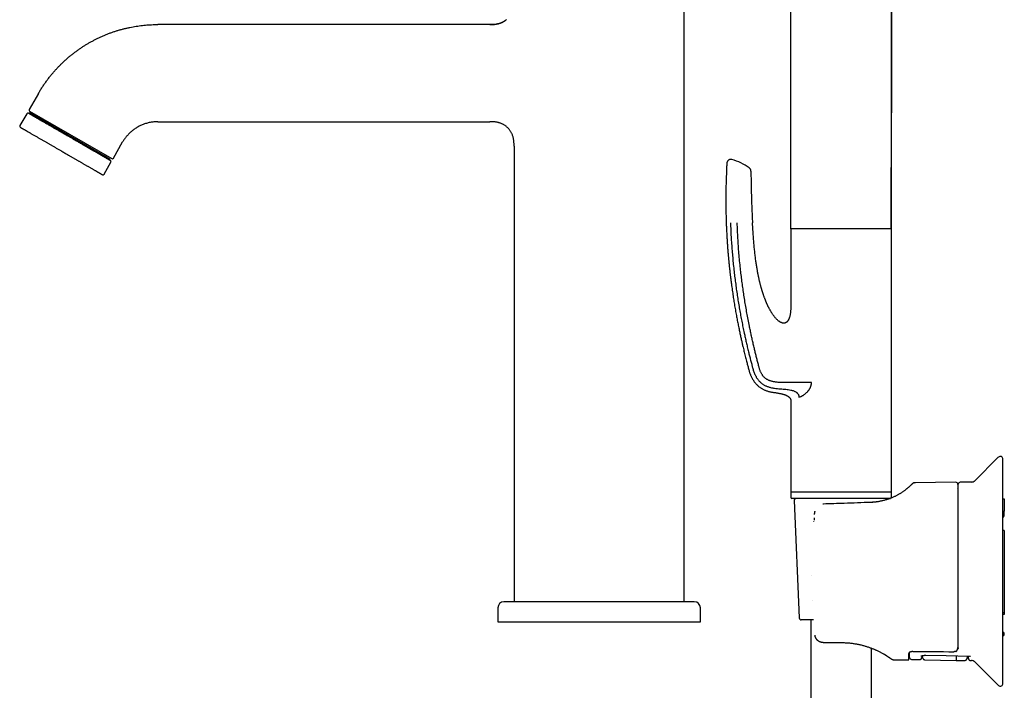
# Model space of a CAD drawing. Header units: millimetres. Extents: x 8 to 1378, y 12 to 1046.
# Tile 3 of 64: x 25 to 268, y 796 to 961. Entities that reach past the tile are written whole.
import ezdxf

# ---------------------------------------------------------------- set-up
doc = ezdxf.new("R2010")
doc.units = ezdxf.units.MM

msp = doc.modelspace()

# ---------------------------------------------------------------- linework, layer by layer
at = {"color": 7, "linetype": 'Continuous', "lineweight": 30}
for p, q in [((239.97, 1033.38), (239.84, 909.6)), ((215.07, 909.6), (214.96, 1007.76)), ((188.7, 817.58), (188.7, 977.08)), ((140.7, 960.08), (58.71, 960.08)), ((29.27, 943.08), (26.97, 939.1)), ((27.08, 938.69), (47.35, 926.99)), ((26.37, 938.06), (24.67, 935.12)), ((27.06, 938.25), (26.96, 938.07)), ((38.75, 931.5), (27.06, 938.25)), ((58.71, 936.08), (140.7, 936.08)), ((46.98, 926.75), (38.75, 931.5)), ((47.76, 927.1), (50.05, 931.08)), ((146.7, 930.08), (146.7, 817.58)), ((46.88, 926.57), (46.98, 926.75)), ((45.46, 923.12), (47.16, 926.06)), ((215.07, 909.6), (215.07, 892.1)), ((217.23, 909.6), (215.07, 909.6)), ((239.87, 909.6), (217.23, 909.6)), ((239.87, 844.6), (239.87, 909.6)), ((217.03, 868.05), (217.23, 868.14)), ((215.07, 867.1), (215.07, 844.6)), ((266.16, 853.15), (260.44, 847.47)), ((267.37, 797.25), (267.37, 852.94)), ((244.98, 846.67), (244.94, 846.62)), ((255.76, 847.06), (245.69, 846.97)), ((256.27, 846.56), (256.27, 806.32)), ((256.37, 806.19), (256.37, 846.57)), ((259.62, 847.12), (256.86, 847.07)), ((215.07, 844.8), (215.07, 843.3)), ((217.23, 844.6), (215.07, 844.6)), ((239.87, 844.6), (217.23, 844.6)), ((239.87, 843.3), (239.87, 844.8)), ((239.6, 843.1), (215.27, 843.1)), ((215.84, 842.57), (217.09, 813.57)), ((223.06, 841.69), (222.91, 841.68)), ((235.36, 842.13), (235.35, 842.13)), ((239.78, 843.17), (239.79, 843.17)), ((267.37, 842.99), (267.74, 842.98)), ((267.74, 842.98), (267.74, 839.91)), ((220.96, 839.87), (220.95, 839.84)), ((220.97, 839.96), (220.96, 839.88)), ((267.37, 839.91), (267.74, 839.91)), ((267.74, 838.92), (267.74, 839.91)), ((267.74, 835.13), (267.37, 835.13)), ((267.74, 835.13), (267.74, 814.84)), ((191.2, 817.58), (144.2, 817.58)), ((142.7, 816.08), (142.7, 812.58)), ((192.7, 812.58), (192.7, 816.08)), ((267.74, 814.84), (267.37, 814.84)), ((267.74, 814.84), (267.74, 814.47)), ((142.7, 812.58), (192.7, 812.58)), ((220.66, 813.1), (217.59, 813.1)), ((219.97, 813.1), (219.97, 762.86)), ((267.62, 809.95), (267.37, 809.99)), ((267.62, 809.95), (267.62, 809.25)), ((223.03, 807.5), (223.12, 807.5)), ((223.12, 807.5), (227.47, 807.5)), ((267.37, 809.21), (267.62, 809.25)), ((234.97, 765.31), (234.97, 806.11)), ((236.88, 805.27), (236.94, 805.24)), ((244.17, 803.23), (244.17, 804.84)), ((244.37, 803.83), (244.37, 805.09)), ((239.78, 803.51), (239.84, 803.46)), ((240.42, 803.27), (244.17, 803.23)), ((244.86, 803.33), (246.84, 803.29)), ((247.36, 804.23), (247.35, 803.79)), ((248.15, 803.25), (255.87, 803.05)), ((255.87, 803.05), (257.98, 803.11)), ((259.38, 803.08), (259.62, 803.07)), ((260.44, 802.72), (266.16, 797.04))]:
    msp.add_line(p, q, dxfattribs=at)
at = {"color": 7, "linetype": 'Continuous', "lineweight": 30, "flags": 128}
msp.add_lwpolyline([(248.36, 804.36), (253.36, 804.27), (259.18, 804.16)], dxfattribs=at)
at = {"color": 7, "linetype": 'Continuous', "lineweight": 30}
for centre, radius, start, end in [((27.23, 938.95), 0.3, 150, 240), ((26.63, 937.91), 0.3, 60, 150), ((28.21, 938.04), 0.4, 240, 330), ((24.93, 934.97), 0.3, 150, 240), ((46.22, 927.64), 0.4, 150, 240), ((46.9, 926.21), 0.3, 330, 60), ((47.5, 927.25), 0.3, 240, 330), ((197.18, 914.37), 12.81, 53.6509, 75.0307), ((204.18, 923.88), 1, 0.4565, 53.651), ((45.2, 923.27), 0.3, 240, 330), ((266.87, 852.44), 1, 90, 134.8031), ((266.87, 852.94), 0.5, 0, 90), ((255.77, 846.56), 0.5, 0, 90.5), ((256.87, 846.57), 0.5, 91, 180), ((259.59, 848.32), 1.2, 271, 314.8031), ((255.77, 845.95), 0.6, 326.6285, 0), ((215.27, 843.3), 0.2, 180, 270), ((216.34, 842.6), 0.5, 90, 182.4813), ((238.59, 842.6), 0.5, 34.6133, 90), ((239.67, 843.3), 0.2, 327.3343, 0), ((267.35, 838.94), 0.391, 301.3219, 358.2342), ((267.76, 838.27), 0.391, 121.3219, 178.2342), ((144.2, 816.08), 1.5, 90, 180), ((191.2, 816.08), 1.5, 0, 90), ((217.59, 813.6), 0.5, 182.4813, 270), ((243.77, 804.84), 0.6, 0, 21.7886), ((244.87, 803.83), 0.5, 180, 269), ((259.59, 801.87), 1.2, 45.1969, 89), ((266.87, 797.75), 1, 225.1969, 270), ((266.87, 797.25), 0.5, 270, 0)]:
    msp.add_arc(centre, radius, start, end, dxfattribs=at)
msp.add_ellipse((376.29, 825.1), major_axis=(1318.49, 0), ratio=0.015117, start_param=4.612759, end_param=4.620481, dxfattribs=at)
for points, knots in [([(239.83, 909.6), (239.83, 909.89), (239.83, 910.72), (239.83, 912.08), (239.83, 913.67), (239.84, 915.25), (239.84, 916.8), (239.84, 918.31), (239.84, 919.77), (239.84, 921.19), (239.84, 922.58), (239.84, 923.96), (239.85, 925.38), (239.85, 926.83), (239.85, 928.31), (239.85, 929.77), (239.85, 931.21), (239.85, 932.63), (239.85, 934.03), (239.86, 935.41), (239.86, 936.76), (239.86, 938.1), (239.86, 939.41), (239.86, 940.71), (239.86, 941.98), (239.86, 943.23), (239.86, 944.46), (239.87, 945.67), (239.87, 946.88), (239.87, 948.08), (239.87, 949.28), (239.87, 950.46), (239.87, 951.61), (239.87, 952.74), (239.87, 953.83), (239.88, 954.88), (239.88, 955.9), (239.88, 956.89), (239.88, 957.87), (239.88, 958.82), (239.88, 959.75), (239.88, 960.66), (239.88, 961.52), (239.88, 962.33), (239.88, 963.1), (239.88, 963.84), (239.88, 964.57), (239.89, 965.29), (239.89, 965.99), (239.89, 966.86), (239.89, 967.89), (239.89, 969.09), (239.89, 970.26), (239.89, 971.42), (239.89, 972.55), (239.89, 973.66), (239.89, 974.73), (239.9, 975.76), (239.9, 976.75), (239.9, 977.73), (239.9, 978.68), (239.9, 979.62), (239.9, 980.52), (239.9, 981.38), (239.9, 982.21), (239.9, 983.03), (239.9, 983.83), (239.9, 984.59), (239.9, 985.32), (239.9, 986.02), (239.9, 986.59), (239.9, 987.03), (239.9, 987.34), (239.9, 987.65), (239.9, 987.97), (239.9, 988.29), (239.9, 988.62), (239.9, 988.98), (239.9, 989.35), (239.9, 989.74), (239.9, 990.15), (239.9, 990.58), (239.9, 991.01), (239.9, 991.47), (239.9, 991.95), (239.91, 992.45), (239.91, 992.98), (239.91, 993.52), (239.91, 994.09), (239.91, 994.67), (239.91, 995.27), (239.91, 995.89), (239.91, 996.54), (239.91, 997.22), (239.91, 997.93), (239.91, 998.66), (239.91, 999.41), (239.91, 1000.18), (239.92, 1000.97), (239.92, 1001.79), (239.92, 1002.62), (239.92, 1003.47), (239.92, 1004.35), (239.92, 1005.25), (239.92, 1006.14), (239.93, 1007.04), (239.93, 1007.95), (239.93, 1008.87), (239.93, 1009.8), (239.93, 1010.78), (239.93, 1011.8), (239.93, 1012.85), (239.94, 1013.93), (239.94, 1015.02), (239.94, 1016.14), (239.94, 1017.26), (239.94, 1018.37), (239.94, 1019.48), (239.95, 1020.61), (239.95, 1021.75), (239.95, 1022.92), (239.95, 1024.1), (239.95, 1025.3), (239.96, 1026.52), (239.96, 1027.76), (239.96, 1029.01), (239.96, 1030.27), (239.96, 1031.54), (239.96, 1032.58), (239.96, 1033.19), (239.96, 1033.38)], [0, 0, 0, 0, 0.0070937, 0.0201172, 0.0329878, 0.0457058, 0.058271, 0.0706834, 0.0822467, 0.0936741, 0.1049658, 0.1161217, 0.1271418, 0.1392807, 0.1512504, 0.163051, 0.1746825, 0.1861448, 0.197438, 0.208562, 0.2195169, 0.2303026, 0.2409192, 0.2513667, 0.261645, 0.2717542, 0.2816942, 0.2914651, 0.3010669, 0.3109445, 0.3206364, 0.3301427, 0.3394634, 0.3485984, 0.3575478, 0.3659172, 0.3741175, 0.3821487, 0.3900107, 0.3977036, 0.4052273, 0.4125819, 0.4197673, 0.4260754, 0.4322471, 0.4382825, 0.4441814, 0.449944, 0.4555831, 0.4611609, 0.470989, 0.4806473, 0.4901358, 0.4994547, 0.5086037, 0.5175831, 0.5263927, 0.5345609, 0.5425776, 0.5504427, 0.5581562, 0.5657181, 0.5731284, 0.5799765, 0.5866898, 0.5932683, 0.599712, 0.606021, 0.6117878, 0.6174371, 0.6229691, 0.6255363, 0.6280774, 0.6305924, 0.6330828, 0.6356556, 0.6383767, 0.6412459, 0.6442634, 0.6474291, 0.6507431, 0.6541422, 0.6576843, 0.6613694, 0.6651976, 0.6692933, 0.6735411, 0.6779408, 0.6824926, 0.6871963, 0.6920521, 0.6970598, 0.7022196, 0.7077881, 0.7135235, 0.7194257, 0.7254948, 0.7317307, 0.7381334, 0.7447031, 0.7514395, 0.7583429, 0.765413, 0.7726501, 0.780054, 0.7871876, 0.7944696, 0.8018998, 0.8094784, 0.8172054, 0.8255626, 0.8340867, 0.8427776, 0.8516354, 0.8606599, 0.8698512, 0.8786701, 0.8876372, 0.8967525, 0.9060161, 0.9154278, 0.9249878, 0.9346959, 0.9445522, 0.9545567, 0.9647092, 0.9748246, 0.9850829, 0.9954839, 1, 1, 1, 1]), ([(144.79, 961.26), (144.77, 961.25), (144.74, 961.22), (144.69, 961.18), (144.65, 961.15), (144.61, 961.11), (144.57, 961.08), (144.53, 961.05), (144.49, 961.02), (144.45, 960.99), (144.41, 960.96), (144.36, 960.93), (144.3, 960.89), (144.22, 960.84), (144.12, 960.78), (144, 960.71), (143.87, 960.65), (143.73, 960.58), (143.57, 960.51), (143.39, 960.44), (143.2, 960.37), (142.99, 960.3), (142.76, 960.24), (142.51, 960.19), (142.25, 960.14), (141.97, 960.11), (141.67, 960.08), (141.36, 960.07), (141.04, 960.06), (140.82, 960.06), (140.7, 960.06)], [0, 0, 0, 0, 0.033847, 0.063746, 0.089887, 0.107179, 0.122637, 0.13645, 0.148864, 0.160207, 0.170892, 0.182981, 0.19798, 0.216403, 0.24249, 0.273278, 0.303699, 0.337579, 0.37488, 0.415559, 0.45957, 0.506869, 0.557409, 0.611154, 0.668071, 0.72814, 0.791351, 0.857709, 0.927237, 1, 1, 1, 1]), ([(140.7, 960.08), (140.81, 960.08), (141.03, 960.08), (141.37, 960.08), (141.71, 960.1), (142.05, 960.13), (142.38, 960.18), (142.72, 960.24), (143.04, 960.33), (143.34, 960.43), (143.63, 960.55), (143.91, 960.68), (144.18, 960.83), (144.44, 961), (144.64, 961.15), (144.75, 961.24), (144.78, 961.26)], [0, 0, 0, 0, 0.07714, 0.154444, 0.232019, 0.30995, 0.388312, 0.467174, 0.546597, 0.616588, 0.687049, 0.757969, 0.829316, 0.901035, 0.973053, 1, 1, 1, 1]), ([(29.27, 943.08), (29.42, 943.33), (29.72, 943.85), (30.2, 944.6), (30.69, 945.34), (31.21, 946.07), (31.74, 946.79), (32.3, 947.49), (32.85, 948.16), (33.41, 948.79), (33.96, 949.39), (34.53, 949.98), (35.12, 950.56), (35.71, 951.12), (36.32, 951.67), (36.94, 952.2), (37.58, 952.71), (38.23, 953.22), (38.89, 953.7), (39.56, 954.17), (40.23, 954.61), (40.89, 955.04), (41.56, 955.43), (42.23, 955.81), (42.91, 956.18), (43.61, 956.54), (44.33, 956.89), (45.08, 957.22), (45.83, 957.54), (46.59, 957.85), (47.36, 958.13), (48.12, 958.39), (48.87, 958.62), (49.61, 958.84), (50.36, 959.04), (51.11, 959.22), (51.87, 959.38), (52.62, 959.53), (53.38, 959.66), (54.15, 959.77), (54.92, 959.87), (55.68, 959.94), (56.44, 960), (57.2, 960.04), (57.95, 960.07), (58.46, 960.07), (58.71, 960.08)], [0, 0, 0, 0, 0.025088, 0.050175, 0.075263, 0.100351, 0.12544, 0.150528, 0.175616, 0.198613, 0.221611, 0.244608, 0.267605, 0.290602, 0.313599, 0.336597, 0.359595, 0.382592, 0.40559, 0.428587, 0.451584, 0.473267, 0.494949, 0.516632, 0.538314, 0.559997, 0.582995, 0.605992, 0.62899, 0.651988, 0.674986, 0.697983, 0.719667, 0.74135, 0.763032, 0.784715, 0.806398, 0.828081, 0.849764, 0.871448, 0.893131, 0.914814, 0.936111, 0.957407, 0.978703, 1, 1, 1, 1]), ([(38.68, 931.31), (38.58, 931.36), (38.38, 931.48), (38.09, 931.65), (37.79, 931.82), (37.5, 931.99), (37.2, 932.16), (36.9, 932.33), (36.55, 932.53), (36.16, 932.76), (35.73, 933.01), (35.3, 933.25), (34.91, 933.48), (34.55, 933.69), (34.21, 933.88), (33.89, 934.07), (33.56, 934.26), (33.24, 934.44), (32.9, 934.64), (32.55, 934.85), (32.17, 935.06), (31.81, 935.27), (31.45, 935.48), (31.1, 935.68), (30.76, 935.87), (30.44, 936.06), (30.12, 936.25), (29.82, 936.42), (29.54, 936.58), (29.3, 936.72), (29.08, 936.85), (28.86, 936.97), (28.66, 937.09), (28.47, 937.2), (28.29, 937.3), (28.12, 937.4), (27.97, 937.49), (27.83, 937.57), (27.69, 937.65), (27.57, 937.72), (27.45, 937.79), (27.34, 937.85), (27.22, 937.92), (27.11, 937.99), (27.01, 938.04), (26.94, 938.08), (26.89, 938.11), (26.85, 938.13), (26.82, 938.15), (26.8, 938.16), (26.79, 938.17), (26.78, 938.17), (26.78, 938.17)], [0, 0, 0, 0, 0.016805, 0.033578, 0.050334, 0.067087, 0.08385, 0.10064, 0.118214, 0.142667, 0.167083, 0.191506, 0.215981, 0.235321, 0.254615, 0.273883, 0.293148, 0.312433, 0.331759, 0.355456, 0.379088, 0.402695, 0.426319, 0.449999, 0.473696, 0.497328, 0.520935, 0.544559, 0.568239, 0.587579, 0.606872, 0.626141, 0.645406, 0.664691, 0.684016, 0.701838, 0.71962, 0.737381, 0.755136, 0.772904, 0.790702, 0.807768, 0.830837, 0.853873, 0.876914, 0.899998, 0.916807, 0.933582, 0.950339, 0.967091, 0.983853, 1, 1, 1, 1]), ([(58.71, 936.08), (58.56, 936.07), (58.24, 936.07), (57.78, 936.03), (57.31, 935.98), (56.85, 935.9), (56.39, 935.81), (55.93, 935.69), (55.5, 935.55), (55.08, 935.4), (54.68, 935.23), (54.29, 935.05), (53.91, 934.85), (53.54, 934.64), (53.18, 934.41), (52.82, 934.16), (52.48, 933.9), (52.15, 933.63), (51.83, 933.34), (51.53, 933.03), (51.24, 932.72), (50.97, 932.41), (50.72, 932.09), (50.48, 931.76), (50.26, 931.42), (50.12, 931.19), (50.05, 931.08)], [0, 0, 0, 0, 0.0448, 0.0896, 0.1344, 0.179199, 0.223998, 0.268797, 0.313596, 0.354664, 0.395731, 0.436799, 0.477865, 0.51893, 0.559996, 0.601063, 0.64213, 0.683197, 0.724264, 0.76533, 0.806397, 0.845118, 0.883839, 0.92256, 0.96128, 1, 1, 1, 1]), ([(146.7, 930.08), (146.7, 930.19), (146.7, 930.41), (146.69, 930.74), (146.67, 931.07), (146.65, 931.4), (146.6, 931.73), (146.54, 932.06), (146.45, 932.39), (146.35, 932.7), (146.22, 933.01), (146.09, 933.29), (145.94, 933.56), (145.77, 933.82), (145.59, 934.07), (145.39, 934.31), (145.18, 934.54), (144.95, 934.75), (144.72, 934.95), (144.47, 935.13), (144.21, 935.3), (143.94, 935.45), (143.67, 935.59), (143.39, 935.7), (143.1, 935.8), (142.82, 935.88), (142.52, 935.95), (142.22, 936), (141.91, 936.04), (141.61, 936.06), (141.3, 936.07), (141, 936.08), (140.8, 936.08), (140.7, 936.08)], [0, 0, 0, 0, 0.033938, 0.067946, 0.10207, 0.136346, 0.170807, 0.204861, 0.239146, 0.273681, 0.308472, 0.339748, 0.371209, 0.402832, 0.434586, 0.466431, 0.498325, 0.530222, 0.562075, 0.593841, 0.625481, 0.656962, 0.68826, 0.719361, 0.750257, 0.780951, 0.811454, 0.84322, 0.874815, 0.906263, 0.937589, 0.968822, 1, 1, 1, 1]), ([(24.78, 934.71), (24.78, 934.71), (24.78, 934.71), (24.8, 934.7), (24.83, 934.69), (24.87, 934.66), (24.93, 934.63), (24.99, 934.59), (25.06, 934.55), (25.13, 934.51), (25.21, 934.46), (25.3, 934.41), (25.4, 934.35), (25.51, 934.29), (25.62, 934.23), (25.74, 934.16), (25.86, 934.09), (26, 934.01), (26.14, 933.93), (26.29, 933.84), (26.47, 933.74), (26.66, 933.63), (26.86, 933.51), (27.08, 933.39), (27.3, 933.26), (27.54, 933.12), (27.82, 932.96), (28.12, 932.78), (28.44, 932.6), (28.76, 932.41), (29.08, 932.23), (29.39, 932.05), (29.69, 931.88), (29.99, 931.7), (30.3, 931.53), (30.61, 931.35), (30.91, 931.17), (31.2, 931.01), (31.47, 930.85), (31.75, 930.69), (32.03, 930.53), (32.31, 930.36), (32.59, 930.2), (32.89, 930.03), (33.19, 929.86), (33.5, 929.68), (33.81, 929.5), (34.12, 929.32), (34.44, 929.14), (34.75, 928.96), (35.09, 928.76), (35.46, 928.54), (35.87, 928.31), (36.27, 928.08), (36.54, 927.92), (36.68, 927.84)], [0, 0, 0, 0, 0.007758, 0.030814, 0.053848, 0.076897, 0.099998, 0.116793, 0.133559, 0.150313, 0.167066, 0.183836, 0.200635, 0.2182, 0.2345, 0.250782, 0.267057, 0.28334, 0.299644, 0.315983, 0.335308, 0.354593, 0.373858, 0.393126, 0.412419, 0.431759, 0.455439, 0.479063, 0.50267, 0.526302, 0.549999, 0.569738, 0.589432, 0.609107, 0.628784, 0.648488, 0.668241, 0.684809, 0.701344, 0.717861, 0.734373, 0.750895, 0.767439, 0.784019, 0.801827, 0.819601, 0.837358, 0.855115, 0.87289, 0.8907, 0.907762, 0.930821, 0.953856, 0.976903, 1, 1, 1, 1]), ([(47.05, 926.47), (47.05, 926.47), (47.05, 926.47), (47.04, 926.48), (47.02, 926.49), (46.98, 926.51), (46.92, 926.55), (46.85, 926.59), (46.77, 926.63), (46.68, 926.68), (46.59, 926.74), (46.48, 926.8), (46.36, 926.87), (46.22, 926.95), (46.06, 927.04), (45.87, 927.15), (45.67, 927.27), (45.45, 927.4), (45.22, 927.53), (44.97, 927.67), (44.71, 927.82), (44.44, 927.98), (44.15, 928.15), (43.87, 928.31), (43.6, 928.47), (43.34, 928.62), (43.07, 928.77), (42.8, 928.93), (42.51, 929.09), (42.23, 929.25), (41.96, 929.41), (41.68, 929.57), (41.4, 929.73), (41.12, 929.9), (40.83, 930.06), (40.54, 930.23), (40.22, 930.42), (39.87, 930.62), (39.47, 930.85), (39.08, 931.08), (38.81, 931.23), (38.68, 931.31)], [0, 0, 0, 0, 0.000799, 0.022765, 0.053332, 0.083852, 0.114381, 0.144975, 0.16915, 0.193267, 0.217352, 0.241434, 0.26554, 0.289697, 0.319319, 0.348859, 0.378368, 0.407898, 0.437498, 0.46712, 0.49666, 0.526169, 0.555699, 0.585299, 0.609474, 0.633591, 0.657676, 0.681758, 0.705864, 0.730021, 0.752298, 0.774527, 0.796727, 0.818922, 0.841132, 0.863379, 0.884709, 0.913541, 0.942335, 0.971139, 1, 1, 1, 1]), ([(36.68, 927.84), (36.77, 927.79), (36.97, 927.67), (37.26, 927.51), (37.54, 927.34), (37.83, 927.18), (38.11, 927.01), (38.4, 926.85), (38.68, 926.69), (38.95, 926.53), (39.21, 926.38), (39.47, 926.23), (39.73, 926.08), (39.98, 925.94), (40.24, 925.78), (40.51, 925.63), (40.8, 925.46), (41.07, 925.31), (41.34, 925.15), (41.6, 925), (41.87, 924.84), (42.15, 924.68), (42.44, 924.52), (42.71, 924.36), (42.97, 924.21), (43.2, 924.07), (43.41, 923.95), (43.6, 923.85), (43.77, 923.75), (43.94, 923.65), (44.09, 923.56), (44.23, 923.48), (44.34, 923.42), (44.45, 923.36), (44.54, 923.3), (44.63, 923.25), (44.71, 923.21), (44.78, 923.16), (44.84, 923.13), (44.9, 923.09), (44.95, 923.07), (44.99, 923.04), (45.02, 923.03), (45.04, 923.01), (45.05, 923.01), (45.05, 923.01), (45.05, 923.01)], [0, 0, 0, 0, 0.020998, 0.041958, 0.062901, 0.083842, 0.104802, 0.125796, 0.147752, 0.168127, 0.188478, 0.208823, 0.229177, 0.249557, 0.269979, 0.294136, 0.318242, 0.342323, 0.366408, 0.390525, 0.414699, 0.444299, 0.473829, 0.503338, 0.532877, 0.562498, 0.587172, 0.61179, 0.636383, 0.660979, 0.685609, 0.7103, 0.73101, 0.75168, 0.772326, 0.792966, 0.813617, 0.834297, 0.855022, 0.877282, 0.899499, 0.921695, 0.943892, 0.966111, 0.988373, 1, 1, 1, 1]), ([(200.49, 926.74), (200.45, 926.75), (200.36, 926.77), (200.23, 926.77), (200.12, 926.77), (200.01, 926.75), (199.92, 926.72), (199.84, 926.69), (199.78, 926.66), (199.71, 926.63), (199.65, 926.59), (199.57, 926.53), (199.5, 926.45), (199.42, 926.36), (199.35, 926.25), (199.29, 926.12), (199.25, 925.98), (199.24, 925.88), (199.23, 925.83)], [0, 0, 0, 0, 0.074616, 0.145893, 0.212488, 0.273264, 0.327333, 0.374049, 0.412984, 0.449167, 0.493427, 0.545994, 0.606591, 0.674679, 0.749407, 0.82958, 0.913688, 1, 1, 1, 1]), ([(199.23, 925.82), (199.21, 925.47), (199.17, 924.65), (199.12, 923.37), (199.07, 922), (199.03, 920.64), (199, 919.3), (198.99, 917.99), (198.98, 916.73), (198.99, 915.52), (199, 914.37), (199.02, 913.23), (199.05, 912.12), (199.08, 911.02), (199.13, 909.94), (199.18, 908.87), (199.23, 907.83), (199.29, 906.8), (199.36, 905.79), (199.43, 904.79), (199.51, 903.84), (199.59, 902.92), (199.67, 902.03), (199.75, 901.16), (199.84, 900.3), (199.93, 899.44), (200.03, 898.59), (200.13, 897.73), (200.24, 896.89), (200.34, 896.07), (200.45, 895.27), (200.56, 894.5), (200.67, 893.76), (200.78, 893.05), (200.88, 892.36), (200.99, 891.69), (201.1, 891), (201.22, 890.31), (201.34, 889.61), (201.46, 888.93), (201.58, 888.28), (201.7, 887.64), (201.82, 887.02), (201.94, 886.42), (202.06, 885.82), (202.18, 885.24), (202.3, 884.65), (202.41, 884.1), (202.53, 883.56), (202.64, 883.05), (202.74, 882.57), (202.85, 882.11), (202.94, 881.68), (203.04, 881.26), (203.14, 880.83), (203.3, 880.13), (203.54, 879.16), (203.84, 877.92), (204.09, 876.95), (204.28, 876.24), (204.4, 875.78), (204.52, 875.32), (204.64, 874.86), (204.75, 874.48), (204.86, 874.16), (204.95, 873.91), (205.04, 873.66), (205.15, 873.41), (205.26, 873.17), (205.38, 872.91), (205.51, 872.67), (205.65, 872.44), (205.78, 872.22), (205.94, 871.99), (206.1, 871.76), (206.29, 871.54), (206.49, 871.31), (206.71, 871.08), (206.95, 870.86), (207.21, 870.65), (207.47, 870.46), (207.74, 870.28), (208.01, 870.13), (208.29, 869.98), (208.58, 869.85), (208.89, 869.72), (209.21, 869.61), (209.54, 869.51), (209.89, 869.42), (210.25, 869.35), (210.6, 869.28), (210.85, 869.25), (210.97, 869.23)], [0, 0, 0, 0, 0.017546, 0.040655, 0.063418, 0.085837, 0.107912, 0.129644, 0.151033, 0.170339, 0.189359, 0.208091, 0.226537, 0.244697, 0.262571, 0.280158, 0.29746, 0.314475, 0.331205, 0.347648, 0.363806, 0.378778, 0.393495, 0.407958, 0.422166, 0.436119, 0.45064, 0.464873, 0.47882, 0.492479, 0.50585, 0.518933, 0.531004, 0.542819, 0.554377, 0.565678, 0.576722, 0.588743, 0.600443, 0.611821, 0.622877, 0.63361, 0.64402, 0.654106, 0.663869, 0.674048, 0.683847, 0.693268, 0.702309, 0.71097, 0.719249, 0.726707, 0.733968, 0.741204, 0.748415, 0.755602, 0.776841, 0.79786, 0.818657, 0.826539, 0.834389, 0.842206, 0.849992, 0.857784, 0.862168, 0.866561, 0.870961, 0.87537, 0.879802, 0.884447, 0.889364, 0.893473, 0.897758, 0.902224, 0.906873, 0.911703, 0.916715, 0.92191, 0.92729, 0.932858, 0.938617, 0.943563, 0.948642, 0.953853, 0.959194, 0.964669, 0.970279, 0.976026, 0.981908, 0.987921, 0.994066, 1, 1, 1, 1]), ([(205.18, 923.88), (205.19, 923.09), (205.2, 921.49), (205.25, 919.11), (205.31, 916.89), (205.38, 914.84), (205.47, 912.97), (205.54, 911.72), (205.58, 911.1)], [0, 0, 0, 0, 0.186667, 0.373328, 0.559993, 0.706661, 0.853331, 1, 1, 1, 1]), ([(200.13, 911.1), (200.15, 910.52), (200.19, 909.38), (200.28, 907.67), (200.39, 905.95), (200.52, 904.24), (200.67, 902.53), (200.83, 900.81), (201.01, 899.15), (201.21, 897.53), (201.41, 895.96), (201.63, 894.39), (201.86, 892.83), (202.11, 891.28), (202.37, 889.76), (202.64, 888.27), (202.92, 886.82), (203.21, 885.37), (203.49, 884.02), (203.76, 882.78), (204.02, 881.63), (204.29, 880.47), (204.56, 879.35), (204.83, 878.28), (205.09, 877.25), (205.31, 876.42), (205.47, 875.79), (205.58, 875.37), (205.7, 874.95), (205.83, 874.53), (205.98, 874.11), (206.13, 873.75), (206.29, 873.43), (206.43, 873.16), (206.59, 872.89), (206.76, 872.64), (206.94, 872.38), (207.14, 872.14), (207.35, 871.91), (207.58, 871.7), (207.82, 871.5), (208.08, 871.31), (208.34, 871.14), (208.62, 870.99), (208.9, 870.85), (209.19, 870.73), (209.51, 870.62), (209.85, 870.51), (210.22, 870.42), (210.59, 870.35), (210.84, 870.31), (210.97, 870.29)], [0, 0, 0, 0, 0.038871, 0.077719, 0.116565, 0.155432, 0.194343, 0.233327, 0.272387, 0.308233, 0.344083, 0.379894, 0.415629, 0.451255, 0.486724, 0.520375, 0.553833, 0.5872, 0.620611, 0.647017, 0.673663, 0.700641, 0.728041, 0.751687, 0.775748, 0.800243, 0.809985, 0.819794, 0.829669, 0.839611, 0.84962, 0.859695, 0.866605, 0.873544, 0.880514, 0.887516, 0.894554, 0.90162, 0.908707, 0.915814, 0.922937, 0.930068, 0.937198, 0.944314, 0.951414, 0.958492, 0.965539, 0.974284, 0.982952, 0.991531, 1, 1, 1, 1]), ([(220.12, 871.71), (220.01, 871.71), (219.77, 871.7), (219.41, 871.7), (219.03, 871.69), (218.65, 871.68), (218.27, 871.68), (217.88, 871.68), (217.49, 871.67), (217.1, 871.67), (216.7, 871.67), (216.3, 871.67), (215.89, 871.67), (215.46, 871.67), (215.04, 871.67), (214.63, 871.67), (214.23, 871.68), (213.84, 871.68), (213.47, 871.68), (213.1, 871.69), (212.71, 871.7), (212.3, 871.71), (211.87, 871.74), (211.46, 871.78), (211.08, 871.83), (210.74, 871.89), (210.44, 871.96), (210.15, 872.04), (209.87, 872.13), (209.61, 872.23), (209.37, 872.34), (209.14, 872.47), (208.91, 872.61), (208.7, 872.77), (208.51, 872.95), (208.32, 873.14), (208.15, 873.35), (208, 873.57), (207.84, 873.81), (207.7, 874.08), (207.56, 874.37), (207.44, 874.67), (207.33, 874.98), (207.23, 875.3), (207.12, 875.68), (207.01, 876.13), (206.87, 876.65), (206.71, 877.32), (206.5, 878.14), (206.26, 879.11), (206.02, 880.13), (205.77, 881.19), (205.52, 882.29), (205.27, 883.4), (205.04, 884.52), (204.77, 885.8), (204.49, 887.25), (204.19, 888.85), (203.91, 890.45), (203.64, 892.04), (203.4, 893.62), (203.17, 895.18), (202.96, 896.74), (202.76, 898.3), (202.57, 899.96), (202.39, 901.72), (202.22, 903.59), (202.08, 905.46), (201.96, 907.34), (201.86, 909.22), (201.81, 910.47), (201.79, 911.1)], [0, 0, 0, 0, 0.008384, 0.016746, 0.025078, 0.033367, 0.041599, 0.049767, 0.057859, 0.065862, 0.073767, 0.081564, 0.090161, 0.098598, 0.106861, 0.114932, 0.122794, 0.130309, 0.137632, 0.144776, 0.151746, 0.160379, 0.168763, 0.176918, 0.184861, 0.190968, 0.196969, 0.202877, 0.208708, 0.21396, 0.21917, 0.224348, 0.229508, 0.234663, 0.239822, 0.245001, 0.250209, 0.255454, 0.260735, 0.266967, 0.273255, 0.279594, 0.285985, 0.292429, 0.298924, 0.30924, 0.319685, 0.330258, 0.349461, 0.369064, 0.389021, 0.410737, 0.432731, 0.454935, 0.477277, 0.499684, 0.531613, 0.563418, 0.59502, 0.626447, 0.657752, 0.688417, 0.719032, 0.749632, 0.78025, 0.816758, 0.853348, 0.889995, 0.926669, 0.963345, 1, 1, 1, 1]), ([(215.07, 892.1), (215.07, 891.95), (215.07, 891.67), (215.06, 891.26), (215.06, 890.86), (215.05, 890.49), (215.04, 890.13), (215.02, 889.8), (214.99, 889.49), (214.97, 889.2), (214.94, 888.93), (214.9, 888.68), (214.86, 888.43), (214.81, 888.2), (214.75, 887.97), (214.69, 887.77), (214.63, 887.59), (214.57, 887.44), (214.52, 887.32), (214.47, 887.22), (214.43, 887.14), (214.38, 887.06), (214.35, 887), (214.3, 886.94), (214.25, 886.87), (214.18, 886.78), (214.1, 886.7), (214.02, 886.62), (213.93, 886.56), (213.85, 886.5), (213.77, 886.46), (213.68, 886.42), (213.57, 886.39), (213.47, 886.37), (213.35, 886.35), (213.23, 886.35), (213.11, 886.36), (212.99, 886.39), (212.86, 886.42), (212.75, 886.46), (212.64, 886.5), (212.53, 886.55), (212.43, 886.61), (212.33, 886.67), (212.19, 886.76), (212.02, 886.88), (211.81, 887.05), (211.61, 887.24), (211.4, 887.45), (211.2, 887.68), (211, 887.93), (210.8, 888.18), (210.6, 888.46), (210.4, 888.76), (210.23, 889.03), (210.08, 889.29), (209.95, 889.51), (209.83, 889.73), (209.71, 889.95), (209.61, 890.15), (209.52, 890.33), (209.43, 890.5), (209.36, 890.65), (209.3, 890.79), (209.24, 890.9), (209.2, 891), (209.16, 891.08), (209.14, 891.14), (209.12, 891.19), (209.09, 891.24), (209.07, 891.29), (209.04, 891.36), (209.01, 891.44), (208.97, 891.54), (208.92, 891.65), (208.87, 891.78), (208.81, 891.92), (208.74, 892.08), (208.67, 892.28), (208.58, 892.51), (208.48, 892.77), (208.4, 893.01), (208.32, 893.22), (208.25, 893.42), (208.19, 893.61), (208.14, 893.77), (208.1, 893.9), (208.07, 893.98), (208.05, 894.04), (208.04, 894.08), (208.03, 894.1), (208.03, 894.1), (208.03, 894.11), (208.03, 894.12), (208.02, 894.14), (208.01, 894.18), (207.99, 894.23), (207.97, 894.31), (207.94, 894.41), (207.9, 894.53), (207.86, 894.67), (207.81, 894.82), (207.77, 894.99), (207.71, 895.18), (207.66, 895.38), (207.6, 895.61), (207.53, 895.85), (207.46, 896.11), (207.4, 896.38), (207.32, 896.68), (207.25, 896.99), (207.18, 897.32), (207.1, 897.66), (207.03, 898.02), (206.95, 898.4), (206.87, 898.79), (206.8, 899.21), (206.72, 899.64), (206.64, 900.1), (206.57, 900.58), (206.49, 901.07), (206.42, 901.59), (206.34, 902.12), (206.27, 902.67), (206.21, 903.24), (206.14, 903.82), (206.08, 904.43), (206.01, 905.05), (205.96, 905.7), (205.9, 906.36), (205.84, 907.06), (205.79, 907.81), (205.73, 908.6), (205.68, 909.41), (205.63, 910.25), (205.59, 910.81), (205.58, 911.1)], [0, 0, 0, 0, 0.012875, 0.025206, 0.036994, 0.048238, 0.058939, 0.069096, 0.078175, 0.086771, 0.094886, 0.102519, 0.109668, 0.1172, 0.124108, 0.130395, 0.136058, 0.141097, 0.144821, 0.148111, 0.150966, 0.153389, 0.155424, 0.157543, 0.160366, 0.163489, 0.166909, 0.170565, 0.173983, 0.176586, 0.179334, 0.182339, 0.185515, 0.188839, 0.192291, 0.19588, 0.199564, 0.203058, 0.207189, 0.210923, 0.214288, 0.217659, 0.221158, 0.224787, 0.228548, 0.235918, 0.243746, 0.252061, 0.260895, 0.27025, 0.279526, 0.289262, 0.299459, 0.310117, 0.321235, 0.328764, 0.336491, 0.34431, 0.351639, 0.35839, 0.364561, 0.370154, 0.375168, 0.379602, 0.383458, 0.386735, 0.389433, 0.391147, 0.392559, 0.394088, 0.395819, 0.397948, 0.400627, 0.403732, 0.407349, 0.411478, 0.41612, 0.421274, 0.426829, 0.435377, 0.4436, 0.451496, 0.457969, 0.464206, 0.470206, 0.475963, 0.479287, 0.481918, 0.483855, 0.484852, 0.485459, 0.485617, 0.485716, 0.485852, 0.486507, 0.487589, 0.489454, 0.491934, 0.495031, 0.498743, 0.503072, 0.507768, 0.513022, 0.518835, 0.525207, 0.532138, 0.539628, 0.547677, 0.556138, 0.56514, 0.574683, 0.584767, 0.595392, 0.606354, 0.617837, 0.629841, 0.642366, 0.655684, 0.669544, 0.683948, 0.698894, 0.714384, 0.730417, 0.746993, 0.764111, 0.781772, 0.799976, 0.818723, 0.838014, 0.857848, 0.878225, 0.901266, 0.924964, 0.949319, 0.974331, 1, 1, 1, 1]), ([(217.65, 868.32), (217.72, 868.35), (217.85, 868.41), (218.05, 868.52), (218.25, 868.65), (218.45, 868.79), (218.65, 868.95), (218.84, 869.11), (219.03, 869.3), (219.19, 869.47), (219.32, 869.63), (219.42, 869.77), (219.52, 869.91), (219.62, 870.05), (219.7, 870.19), (219.78, 870.33), (219.85, 870.46), (219.9, 870.58), (219.94, 870.68), (219.97, 870.79), (220.01, 870.89), (220.04, 870.99), (220.07, 871.13), (220.1, 871.3), (220.12, 871.51), (220.12, 871.65), (220.12, 871.71)], [0, 0, 0, 0, 0.06555, 0.129855, 0.193092, 0.255446, 0.317113, 0.378291, 0.439188, 0.50001, 0.538865, 0.576547, 0.613124, 0.648673, 0.683278, 0.717028, 0.75002, 0.772526, 0.794593, 0.816257, 0.837557, 0.858533, 0.879227, 0.919936, 0.960065, 1, 1, 1, 1]), ([(210.97, 870.29), (211.21, 870.26), (211.7, 870.2), (212.43, 870.15), (213.12, 870.1), (213.78, 870.04), (214.4, 869.96), (214.94, 869.87), (215.39, 869.76), (215.73, 869.64), (216.01, 869.52), (216.23, 869.4), (216.42, 869.27), (216.57, 869.14), (216.7, 869.01), (216.8, 868.87), (216.89, 868.72), (216.95, 868.55), (217, 868.39), (217.03, 868.22), (217.03, 868.11), (217.03, 868.05)], [0, 0, 0, 0, 0.107221, 0.210735, 0.309963, 0.404438, 0.493661, 0.577339, 0.636709, 0.693587, 0.730242, 0.765996, 0.800996, 0.826793, 0.852259, 0.87739, 0.902236, 0.926899, 0.951401, 0.975749, 1, 1, 1, 1]), ([(210.97, 869.23), (211.05, 869.22), (211.24, 869.2), (211.48, 869.16), (211.63, 869.14), (211.69, 869.13)], [0, 0, 0, 0, 0.3653759, 0.7528346, 1, 1, 1, 1]), ([(210.97, 869.23), (211.05, 869.22), (211.24, 869.2), (211.52, 869.16), (211.81, 869.11), (212.11, 869.06), (212.41, 869), (212.72, 868.93), (213.01, 868.86), (213.31, 868.77), (213.56, 868.68), (213.79, 868.59), (213.99, 868.5), (214.17, 868.4), (214.34, 868.29), (214.5, 868.18), (214.63, 868.06), (214.75, 867.94), (214.84, 867.82), (214.92, 867.69), (214.98, 867.55), (215.03, 867.41), (215.06, 867.26), (215.06, 867.15), (215.07, 867.1)], [0, 0, 0, 0, 0.0537441, 0.1107567, 0.1703182, 0.2317204, 0.2942702, 0.3561695, 0.4179159, 0.4789327, 0.5386902, 0.5828375, 0.625824, 0.667518, 0.7078367, 0.74676, 0.7843491, 0.8156299, 0.8462206, 0.8763673, 0.906393, 0.9366946, 0.9677302, 1, 1, 1, 1]), ([(217.23, 868.14), (217.31, 868.17), (217.44, 868.23), (217.59, 868.29), (217.65, 868.32)], [0, 0, 0, 0, 0.559977, 1, 1, 1, 1]), ([(244.98, 846.67), (244.98, 846.66), (244.98, 846.66), (244.96, 846.64), (244.92, 846.61), (244.88, 846.56), (244.82, 846.5), (244.75, 846.43), (244.66, 846.34), (244.56, 846.25), (244.45, 846.14), (244.34, 846.04), (244.22, 845.93), (244.09, 845.81), (243.95, 845.69), (243.79, 845.56), (243.62, 845.42), (243.41, 845.25), (243.18, 845.08), (242.93, 844.89), (242.68, 844.72), (242.44, 844.56), (242.21, 844.41), (241.97, 844.26), (241.72, 844.11), (241.46, 843.96), (241.19, 843.82), (240.9, 843.67), (240.61, 843.53), (240.3, 843.39), (239.99, 843.25), (239.66, 843.12), (239.32, 842.99), (238.98, 842.87), (238.62, 842.75), (238.26, 842.65), (237.89, 842.55), (237.51, 842.46), (237.12, 842.37), (236.78, 842.31), (236.57, 842.28), (236.49, 842.27)], [0, 0, 0, 0, 0.030914, 0.061744, 0.092525, 0.123295, 0.154326, 0.184839, 0.215158, 0.24532, 0.275364, 0.301233, 0.326924, 0.352462, 0.377875, 0.40319, 0.429038, 0.459657, 0.490027, 0.520203, 0.550239, 0.573452, 0.596531, 0.619504, 0.642399, 0.665243, 0.688066, 0.711011, 0.733879, 0.756701, 0.779507, 0.802328, 0.825193, 0.848187, 0.871155, 0.894128, 0.917136, 0.940209, 0.963379, 0.986409, 1, 1, 1, 1]), ([(245.69, 846.97), (245.64, 846.97), (245.54, 846.96), (245.4, 846.93), (245.27, 846.88), (245.16, 846.81), (245.06, 846.75), (245.01, 846.69), (244.98, 846.67)], [0, 0, 0, 0, 0.184123, 0.371692, 0.560693, 0.708877, 0.85563, 1, 1, 1, 1]), ([(245.01, 846.69), (245.01, 846.69), (245.01, 846.7), (245.01, 846.69), (245, 846.69)], [0, 0, 0, 0, 0.151202, 1, 1, 1, 1]), ([(245.04, 846.72), (245.04, 846.72), (245.03, 846.71), (245.02, 846.7), (245.01, 846.69)], [0, 0, 0, 0, 0.081498, 1, 1, 1, 1]), ([(245.68, 846.96), (245.64, 846.96), (245.57, 846.96), (245.49, 846.95), (245.45, 846.94)], [0, 0, 0, 0, 0.5008042, 1, 1, 1, 1]), ([(245.68, 846.96), (245.68, 846.96), (245.69, 846.97), (245.69, 846.97), (245.69, 846.97)], [0, 0, 0, 0, 0.110241, 1, 1, 1, 1]), ([(234.72, 842.1), (233.64, 842.06), (231.47, 841.98), (228.45, 841.88), (225.64, 841.78), (223.92, 841.72), (223.06, 841.69)], [0, 0, 0, 0, 0.277543, 0.557006, 0.77792, 1, 1, 1, 1]), ([(235.16, 842.12), (235.15, 842.12), (235, 842.11), (234.85, 842.1), (234.72, 842.1)], [0, 0, 0, 0, 0.078711, 1, 1, 1, 1]), ([(236.53, 842.27), (236.51, 842.27), (236.47, 842.26), (236.41, 842.25), (236.34, 842.24), (236.27, 842.23), (236.19, 842.22), (236.1, 842.21), (236, 842.19), (235.89, 842.18), (235.78, 842.17), (235.66, 842.15), (235.54, 842.14), (235.43, 842.14), (235.34, 842.13), (235.26, 842.12), (235.2, 842.12), (235.17, 842.12), (235.15, 842.12)], [0, 0, 0, 0, 0.0577353, 0.1098999, 0.1586791, 0.2090262, 0.2656526, 0.3286476, 0.3980334, 0.4738604, 0.5561726, 0.6449862, 0.731002, 0.8058467, 0.8696796, 0.9228207, 0.9658737, 1, 1, 1, 1]), ([(235.35, 842.13), (235.32, 842.13), (235.27, 842.13), (235.22, 842.12), (235.19, 842.12)], [0, 0, 0, 0, 0.420182, 1, 1, 1, 1]), ([(239.39, 843.02), (239.42, 843.03), (239.51, 843.06), (239.57, 843.08), (239.6, 843.1)], [0, 0, 0, 0, 0.409245, 1, 1, 1, 1]), ([(220.88, 839.08), (220.89, 839.23), (220.92, 839.49), (220.94, 839.75), (220.96, 839.87)], [0, 0, 0, 0, 0.559944, 1, 1, 1, 1]), ([(220.88, 839.1), (220.88, 839.1), (220.87, 839.09), (220.88, 839.09), (220.88, 839.08)], [0, 0, 0, 0, 0.216042, 1, 1, 1, 1]), ([(220.96, 839.88), (220.96, 839.88), (220.95, 839.88), (220.95, 839.87), (220.96, 839.87)], [0, 0, 0, 0, 0.218002, 1, 1, 1, 1]), ([(220.72, 837.34), (220.72, 837.34), (220.72, 837.35), (220.72, 837.35), (220.72, 837.35)], [0, 0, 0, 0, 0.880365, 1, 1, 1, 1]), ([(220.8, 838.26), (220.8, 838.25), (220.79, 838.08), (220.77, 837.91), (220.76, 837.75)], [0, 0, 0, 0, 0.060608, 1, 1, 1, 1]), ([(220.19, 824.1), (220.19, 824.1), (220.19, 824.1), (220.19, 824.1), (220.19, 824.1)], [0, 0, 0, 0, 0.05237, 1, 1, 1, 1]), ([(220.34, 818.01), (220.34, 818.01), (220.34, 818.01), (220.34, 818.01), (220.34, 818.01)], [0, 0, 0, 0, 0.054225, 1, 1, 1, 1]), ([(267.74, 814.47), (267.74, 814.47), (267.74, 814.47), (267.72, 814.47), (267.68, 814.47), (267.64, 814.47), (267.59, 814.47), (267.52, 814.47), (267.45, 814.47), (267.39, 814.47), (267.37, 814.47)], [0, 0, 0, 0, 0.124159, 0.249864, 0.373136, 0.49963, 0.62286, 0.749333, 0.874058, 1, 1, 1, 1]), ([(221.01, 809.29), (221.01, 809.29), (221, 809.29), (221, 809.3), (221.01, 809.3)], [0, 0, 0, 0, 0.128555, 1, 1, 1, 1]), ([(223.03, 807.5), (222.97, 807.5), (222.85, 807.5), (222.67, 807.53), (222.5, 807.56), (222.34, 807.61), (222.21, 807.67), (222.1, 807.72), (222.01, 807.77), (221.92, 807.82), (221.83, 807.88), (221.76, 807.93), (221.7, 807.99), (221.64, 808.03), (221.6, 808.08), (221.55, 808.12), (221.51, 808.17), (221.47, 808.22), (221.43, 808.26), (221.37, 808.34), (221.3, 808.44), (221.23, 808.57), (221.17, 808.69), (221.12, 808.81), (221.08, 808.93), (221.05, 809.05), (221.02, 809.18), (221.01, 809.26), (221.01, 809.3)], [0, 0, 0, 0, 0.060842, 0.121553, 0.182568, 0.243569, 0.285799, 0.325828, 0.363654, 0.399279, 0.432703, 0.463925, 0.492947, 0.515003, 0.536756, 0.558207, 0.579355, 0.600203, 0.620749, 0.640995, 0.695116, 0.746988, 0.790509, 0.833473, 0.875892, 0.917777, 0.959142, 1, 1, 1, 1]), ([(227.47, 807.5), (227.64, 807.49), (227.98, 807.49), (228.48, 807.47), (228.99, 807.44), (229.49, 807.4), (229.97, 807.35), (230.41, 807.29), (230.83, 807.23), (231.23, 807.16), (231.63, 807.08), (232.03, 807), (232.42, 806.9), (232.81, 806.81), (233.19, 806.7), (233.56, 806.59), (233.92, 806.48), (234.27, 806.36), (234.62, 806.24), (234.95, 806.12), (235.28, 805.99), (235.6, 805.86), (235.91, 805.72), (236.21, 805.59), (236.51, 805.45), (236.82, 805.3), (237.14, 805.14), (237.43, 804.98), (237.71, 804.83), (237.97, 804.68), (238.22, 804.54), (238.38, 804.44), (238.46, 804.39), (238.47, 804.38)], [0, 0, 0, 0, 0.037107, 0.074064, 0.110914, 0.1477, 0.184467, 0.215663, 0.246667, 0.277508, 0.308212, 0.338808, 0.369325, 0.400362, 0.431185, 0.461827, 0.492318, 0.522693, 0.552983, 0.583965, 0.61477, 0.645435, 0.675998, 0.706496, 0.736965, 0.773881, 0.810674, 0.847414, 0.884166, 0.921, 0.957604, 0.994175, 1, 1, 1, 1]), ([(267.37, 809.26), (267.37, 809.25), (267.37, 809.25), (267.36, 809.23), (267.36, 809.22), (267.36, 809.21), (267.36, 809.21), (267.36, 809.21), (267.36, 809.21)], [0, 0, 0, 0, 0.122066, 0.288446, 0.499154, 0.683371, 0.850352, 1, 1, 1, 1]), ([(245.15, 805.26), (245.11, 805.26), (245.05, 805.26), (244.96, 805.26), (244.88, 805.25), (244.82, 805.24), (244.75, 805.23), (244.67, 805.21), (244.6, 805.19), (244.55, 805.17), (244.51, 805.16), (244.47, 805.14), (244.44, 805.13), (244.41, 805.11), (244.37, 805.1), (244.34, 805.08), (244.31, 805.06), (244.28, 805.04), (244.26, 805.01), (244.23, 804.99), (244.21, 804.96), (244.19, 804.93), (244.18, 804.9), (244.17, 804.88), (244.17, 804.86), (244.17, 804.85), (244.17, 804.84), (244.17, 804.84), (244.17, 804.84)], [0, 0, 0, 0, 0.061263, 0.123222, 0.164989, 0.207158, 0.249765, 0.308692, 0.369964, 0.401512, 0.433672, 0.466451, 0.499857, 0.530911, 0.563512, 0.597663, 0.633369, 0.670633, 0.709456, 0.749843, 0.803794, 0.871019, 0.897954, 0.931238, 0.958086, 0.986286, 0.994954, 1, 1, 1, 1]), ([(255.76, 805.31), (255.72, 805.3), (255.65, 805.28), (255.53, 805.26), (255.41, 805.25), (255.32, 805.25), (255.28, 805.25)], [0, 0, 0, 0, 0.255246, 0.506457, 0.754432, 1, 1, 1, 1]), ([(255.76, 805.31), (255.78, 805.31), (255.83, 805.33), (255.88, 805.36), (255.92, 805.39), (255.94, 805.41), (255.97, 805.43), (255.99, 805.45), (256.02, 805.49), (256.06, 805.54), (256.09, 805.59), (256.11, 805.63), (256.12, 805.65), (256.13, 805.67), (256.14, 805.69), (256.15, 805.71), (256.17, 805.76), (256.19, 805.83), (256.22, 805.93), (256.25, 806.04), (256.26, 806.18), (256.26, 806.27), (256.27, 806.32)], [0, 0, 0, 0, 0.054493, 0.114056, 0.139447, 0.16577, 0.193051, 0.221311, 0.250571, 0.313425, 0.381718, 0.400517, 0.419694, 0.439252, 0.459191, 0.47951, 0.500212, 0.576263, 0.664326, 0.764354, 0.876274, 1, 1, 1, 1]), ([(256.37, 806.19), (256.36, 806.09), (256.34, 805.93), (256.22, 805.81), (256.17, 805.76)], [0, 0, 0, 0, 0.639507, 1, 1, 1, 1]), ([(238.54, 804.34), (238.52, 804.35), (238.45, 804.39), (238.34, 804.46), (238.24, 804.52), (238.2, 804.54)], [0, 0, 0, 0, 0.256567, 0.697096, 1, 1, 1, 1]), ([(238.48, 804.37), (238.55, 804.33), (238.68, 804.25), (238.86, 804.14), (239.02, 804.03), (239.14, 803.95), (239.24, 803.89), (239.3, 803.84), (239.36, 803.8), (239.41, 803.77), (239.45, 803.74), (239.49, 803.71), (239.52, 803.69), (239.54, 803.68), (239.55, 803.67), (239.56, 803.67)], [0, 0, 0, 0, 0.1294715, 0.2582857, 0.3867266, 0.514717, 0.5860582, 0.6544649, 0.7181417, 0.7771033, 0.8313906, 0.8801919, 0.9245447, 0.9644731, 1, 1, 1, 1]), ([(238.77, 804.19), (238.76, 804.2), (238.72, 804.22), (238.65, 804.27), (238.61, 804.29)], [0, 0, 0, 0, 0.544319, 1, 1, 1, 1]), ([(239.55, 803.67), (239.58, 803.65), (239.64, 803.6), (239.72, 803.55), (239.77, 803.51), (239.81, 803.48), (239.84, 803.46), (239.84, 803.46), (239.84, 803.46)], [0, 0, 0, 0, 0.161587, 0.328871, 0.496085, 0.663499, 0.831382, 1, 1, 1, 1]), ([(239.84, 803.46), (239.88, 803.44), (239.94, 803.4), (240.04, 803.34), (240.16, 803.3), (240.29, 803.27), (240.38, 803.27), (240.42, 803.27)], [0, 0, 0, 0, 0.185149, 0.372408, 0.560535, 0.78158, 1, 1, 1, 1]), ([(239.87, 803.44), (239.87, 803.44), (239.86, 803.45), (239.85, 803.46), (239.85, 803.46)], [0, 0, 0, 0, 0.50009, 1, 1, 1, 1]), ([(246.84, 803.3), (246.86, 803.3), (246.91, 803.3), (246.97, 803.31), (247.03, 803.33), (247.09, 803.36), (247.14, 803.39), (247.18, 803.42), (247.21, 803.46), (247.25, 803.49), (247.27, 803.53), (247.3, 803.57), (247.32, 803.62), (247.33, 803.67), (247.34, 803.73), (247.35, 803.77), (247.35, 803.79)], [0, 0, 0, 0, 0.090721, 0.176401, 0.255358, 0.326261, 0.406637, 0.471446, 0.533568, 0.595485, 0.656909, 0.72011, 0.777511, 0.844095, 0.918746, 1, 1, 1, 1]), ([(247.25, 804.18), (247.25, 804.18), (247.25, 804.19), (247.26, 804.19), (247.27, 804.2), (247.29, 804.2), (247.3, 804.21), (247.32, 804.22), (247.34, 804.23), (247.36, 804.23), (247.39, 804.24), (247.43, 804.25), (247.48, 804.27), (247.53, 804.28), (247.6, 804.3), (247.68, 804.31), (247.76, 804.33), (247.86, 804.34), (247.97, 804.35), (248.09, 804.36), (248.22, 804.36), (248.31, 804.36), (248.36, 804.36)], [0, 0, 0, 0, 0.0339642, 0.0717868, 0.1094026, 0.1415648, 0.176193, 0.2101501, 0.236259, 0.2550969, 0.2893011, 0.3308063, 0.3776378, 0.4289975, 0.4849175, 0.5454298, 0.6104142, 0.679507, 0.7527835, 0.8304126, 0.9126728, 1, 1, 1, 1]), ([(247.56, 803.86), (247.56, 803.86), (247.56, 803.86), (247.56, 803.89), (247.56, 803.94), (247.56, 804.01), (247.56, 804.11), (247.56, 804.2), (247.56, 804.27), (247.56, 804.29)], [0, 0, 0, 0, 0.130346, 0.290719, 0.451137, 0.611628, 0.772217, 0.932935, 1, 1, 1, 1]), ([(247.56, 803.85), (247.56, 803.83), (247.56, 803.79), (247.57, 803.73), (247.59, 803.67), (247.61, 803.61), (247.64, 803.56), (247.67, 803.51), (247.71, 803.46), (247.75, 803.42), (247.8, 803.37), (247.85, 803.34), (247.92, 803.3), (247.98, 803.28), (248.06, 803.26), (248.12, 803.26), (248.15, 803.25)], [0, 0, 0, 0, 0.072204, 0.140502, 0.203972, 0.261851, 0.330972, 0.397966, 0.46346, 0.527092, 0.590885, 0.670161, 0.740994, 0.820541, 0.907455, 1, 1, 1, 1]), ([(255.87, 804.22), (255.87, 804.21), (255.87, 804.16), (255.87, 804.08), (255.87, 803.99), (255.87, 803.92), (255.87, 803.86), (255.87, 803.82), (255.87, 803.8), (255.87, 803.79)], [0, 0, 0, 0, 0.08494, 0.243452, 0.401964, 0.560449, 0.718935, 0.859467, 1, 1, 1, 1]), ([(255.87, 803.79), (255.87, 803.74), (255.87, 803.63), (255.87, 803.49), (255.87, 803.38), (255.87, 803.27), (255.87, 803.19), (255.87, 803.13), (255.87, 803.08), (255.87, 803.06), (255.87, 803.05), (255.87, 803.05)], [0, 0, 0, 0, 0.112004, 0.224006, 0.336008, 0.448008, 0.560007, 0.670006, 0.780004, 0.890002, 1, 1, 1, 1]), ([(257.98, 803.11), (258.01, 803.11), (258.06, 803.11), (258.14, 803.13), (258.21, 803.16), (258.27, 803.19), (258.32, 803.23), (258.37, 803.27), (258.41, 803.31), (258.45, 803.36), (258.48, 803.4), (258.51, 803.45), (258.53, 803.51), (258.55, 803.57), (258.56, 803.63), (258.56, 803.68), (258.56, 803.71)], [0, 0, 0, 0, 0.0909374, 0.1766934, 0.2556335, 0.3264699, 0.4067396, 0.4714532, 0.5334725, 0.5952932, 0.6566372, 0.7198038, 0.7771985, 0.8438052, 0.9185453, 1, 1, 1, 1]), ([(258.56, 804.17), (258.56, 804.16), (258.56, 804.1), (258.56, 804.02), (258.56, 803.92), (258.56, 803.84), (258.56, 803.78), (258.56, 803.74), (258.56, 803.71), (258.56, 803.7), (258.56, 803.71), (258.56, 803.71)], [0, 0, 0, 0, 0.042368, 0.180018, 0.31756, 0.455013, 0.592397, 0.727278, 0.862126, 0.996957, 1, 1, 1, 1]), ([(258.89, 803.57), (258.89, 803.57), (258.89, 803.57), (258.89, 803.61), (258.88, 803.67), (258.88, 803.75), (258.88, 803.86), (258.88, 803.99), (258.88, 804.09), (258.88, 804.16), (258.88, 804.17)], [0, 0, 0, 0, 0.1399649, 0.2797816, 0.4195845, 0.5595274, 0.699625, 0.8370177, 0.9743152, 1, 1, 1, 1]), ([(258.89, 803.57), (258.89, 803.55), (258.89, 803.52), (258.9, 803.47), (258.91, 803.43), (258.92, 803.39), (258.95, 803.34), (258.98, 803.29), (259.01, 803.25), (259.05, 803.21), (259.11, 803.17), (259.17, 803.13), (259.23, 803.11), (259.3, 803.09), (259.35, 803.08), (259.38, 803.08)], [0, 0, 0, 0, 0.0764413, 0.1413621, 0.1931822, 0.2330631, 0.3120033, 0.3939147, 0.4559765, 0.5353592, 0.6316226, 0.7140405, 0.803993, 0.8999461, 1, 1, 1, 1]), ([(259.18, 804.16), (259.19, 804.16), (259.21, 804.16), (259.25, 804.16), (259.29, 804.17), (259.33, 804.18), (259.35, 804.18), (259.36, 804.18)], [0, 0, 0, 0, 0.065524, 0.369181, 0.624831, 0.834474, 1, 1, 1, 1])]:
    msp.add_open_spline(points, degree=3, knots=knots, dxfattribs=at)

doc.saveas('drawing.dxf')
